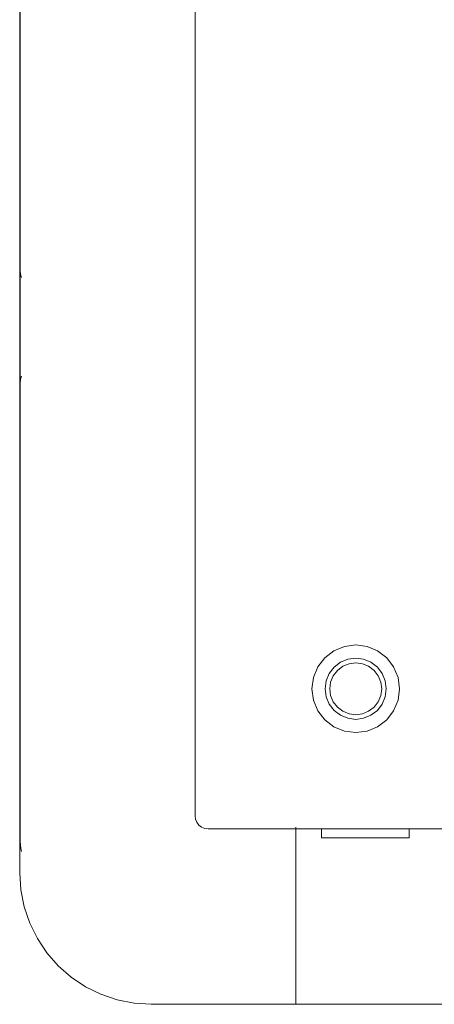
# Model space of a CAD drawing. Header units: millimetres. Extents: x -8931983 to 9630244, y 4 to 18563053.
# Tile 106 of 256: x 349106.9235 to 349106.9855, y 9281982.3161 to 9281982.4633. Entities that reach past the tile are written whole.
import ezdxf

# ---------------------------------------------------------------- set-up
doc = ezdxf.new("R2010")
doc.units = ezdxf.units.MM
doc.layers.add('LMOBILIARIO', color=252, linetype='Continuous', lineweight=5, true_color=0x898989)

# ---------------------------------------------------------------- blocks, each defined once
blk = doc.blocks.new('maquina de coser')
at = {"layer": 'LMOBILIARIO', "lineweight": 0}
for p, q in [((0.00492, 0.55998), (0.00248, 0.55915)), ((0.00744, 0.56048), (0.00492, 0.55998)), ((0.00744, 0.56048), (0.01001, 0.56065)), ((0.01001, 0.56065), (0.3956, 0.56065)), ((0.01318, 0.56038), (0.01365, 0.56049)), ((0.01365, 0.56049), (0.0147, 0.56058)), ((0.08333, 0.56058), (0.0147, 0.56058)), ((0.08333, 0.56058), (0.084, 0.56049)), ((0.08333, 0.56058), (0.09997, 0.56058)), ((0.084, 0.56049), (0.08426, 0.56038)), ((0.09929, 0.56049), (0.09903, 0.56038)), ((0.09997, 0.56058), (0.09929, 0.56049)), ((0.09997, 0.56058), (0.27022, 0.56058)), ((0.00248, 0.55915), (0.00017, 0.55801)), ((-0.00197, 0.55658), (0.00017, 0.55801)), ((-0.0039, 0.55488), (-0.00197, 0.55658)), ((-0.0056, 0.55295), (-0.0039, 0.55488)), ((-0.00703, 0.55081), (-0.0056, 0.55295)), ((-0.00817, 0.5485), (-0.00703, 0.55081)), ((-0.009, 0.54607), (-0.00817, 0.5485)), ((-0.009, 0.54607), (-0.0095, 0.54354)), ((-0.00967, 0.54097), (-0.0095, 0.54354)), ((-0.00967, 0.51933), (-0.00967, 0.54097)), ((0.01663, 0.53296), (0.01683, 0.53343)), ((0.01683, 0.53343), (0.01714, 0.53384)), ((0.01714, 0.53384), (0.01755, 0.53415)), ((0.01755, 0.53415), (0.01802, 0.53435)), ((0.01802, 0.53435), (0.01853, 0.53442)), ((0.321, 0.53442), (0.01853, 0.53442)), ((0.01656, 0.53245), (0.01663, 0.53296)), ((0.01656, 0.53245), (0.01656, 0.51933)), ((-0.00967, 0.48734), (-0.00967, 0.51933)), ((0.01656, 0.51933), (-0.00967, 0.51933)), ((0.01656, 0.51933), (0.01656, 0.51549)), ((0.01663, 0.51933), (0.01683, 0.51933)), ((0.03752, 0.51694), (0.03582, 0.51671)), ((0.03922, 0.51671), (0.03752, 0.51694)), ((0.01656, 0.51549), (0.01525, 0.51549)), ((0.01525, 0.51549), (0.01525, 0.50237)), ((0.01656, 0.50237), (0.01656, 0.51549)), ((0.03424, 0.51606), (0.03288, 0.51501)), ((0.03582, 0.51671), (0.03424, 0.51606)), ((0.0408, 0.51606), (0.03922, 0.51671)), ((0.04216, 0.51501), (0.0408, 0.51606)), ((0.03288, 0.51501), (0.03184, 0.51366)), ((0.03429, 0.51361), (0.03523, 0.51434)), ((0.03523, 0.51434), (0.03634, 0.5148)), ((0.03651, 0.51413), (0.03558, 0.51374)), ((0.03634, 0.5148), (0.03752, 0.51495)), ((0.03752, 0.51426), (0.03651, 0.51413)), ((0.03752, 0.51495), (0.0387, 0.5148)), ((0.03852, 0.51413), (0.03752, 0.51426)), ((0.03946, 0.51374), (0.03852, 0.51413)), ((0.0387, 0.5148), (0.03981, 0.51434)), ((0.03981, 0.51434), (0.04075, 0.51361)), ((0.0432, 0.51366), (0.04216, 0.51501)), ((0.03184, 0.51366), (0.03119, 0.51207)), ((0.03356, 0.51266), (0.0331, 0.51156)), ((0.03356, 0.51266), (0.03429, 0.51361)), ((0.03477, 0.51312), (0.03416, 0.51232)), ((0.03558, 0.51374), (0.03477, 0.51312)), ((0.04027, 0.51312), (0.03946, 0.51374)), ((0.04088, 0.51232), (0.04027, 0.51312)), ((0.04148, 0.51266), (0.04075, 0.51361)), ((0.04148, 0.51266), (0.04194, 0.51156)), ((0.04385, 0.51207), (0.0432, 0.51366)), ((0.03119, 0.51207), (0.03096, 0.51038)), ((0.03295, 0.51038), (0.0331, 0.51156)), ((0.03377, 0.51138), (0.03364, 0.51038)), ((0.03416, 0.51232), (0.03377, 0.51138)), ((0.04127, 0.51138), (0.04088, 0.51232)), ((0.0414, 0.51038), (0.04127, 0.51138)), ((0.04194, 0.51156), (0.04209, 0.51038)), ((0.04408, 0.51038), (0.04385, 0.51207)), ((0.03096, 0.51038), (0.03119, 0.50868)), ((0.0331, 0.50919), (0.03295, 0.51038)), ((0.03364, 0.51038), (0.03377, 0.50937)), ((0.04127, 0.50937), (0.0414, 0.51038)), ((0.04209, 0.51038), (0.04194, 0.50919)), ((0.04385, 0.50868), (0.04408, 0.51038)), ((0.03119, 0.50868), (0.03184, 0.5071)), ((0.03356, 0.50809), (0.0331, 0.50919)), ((0.03429, 0.50714), (0.03356, 0.50809)), ((0.03377, 0.50937), (0.03416, 0.50844)), ((0.03416, 0.50844), (0.03477, 0.50763)), ((0.04027, 0.50763), (0.04088, 0.50844)), ((0.04075, 0.50714), (0.04148, 0.50809)), ((0.04088, 0.50844), (0.04127, 0.50937)), ((0.04194, 0.50919), (0.04148, 0.50809)), ((0.0432, 0.5071), (0.04385, 0.50868)), ((0.03184, 0.5071), (0.03288, 0.50574)), ((0.03523, 0.50642), (0.03429, 0.50714)), ((0.03477, 0.50763), (0.03558, 0.50701)), ((0.03558, 0.50701), (0.03651, 0.50663)), ((0.03651, 0.50663), (0.03752, 0.50649)), ((0.03752, 0.50649), (0.03852, 0.50663)), ((0.03852, 0.50663), (0.03946, 0.50701)), ((0.03946, 0.50701), (0.04027, 0.50763)), ((0.04075, 0.50714), (0.03981, 0.50642)), ((0.04216, 0.50574), (0.0432, 0.5071)), ((0.03288, 0.50574), (0.03424, 0.5047)), ((0.03634, 0.50596), (0.03523, 0.50642)), ((0.03752, 0.5058), (0.03634, 0.50596)), ((0.0387, 0.50596), (0.03752, 0.5058)), ((0.03981, 0.50642), (0.0387, 0.50596)), ((0.0408, 0.5047), (0.04216, 0.50574)), ((0.03424, 0.5047), (0.03582, 0.50404)), ((0.03582, 0.50404), (0.03752, 0.50382)), ((0.03752, 0.50382), (0.03922, 0.50404)), ((0.03922, 0.50404), (0.0408, 0.5047)), ((0.01656, 0.50237), (0.01525, 0.50237)), ((0.01656, 0.50237), (0.01656, 0.44458))]:
    blk.add_line(p, q, dxfattribs=at)
blk = doc.blocks.new('bloque pg edf 04')
at = {"lineweight": 5, "rotation": 90}
blk.add_blockref('maquina de coser', (-7.10556, 30.25123, 20.54864), dxfattribs=at)

msp = doc.modelspace()

# ---------------------------------------------------------------- block references
at = {"lineweight": 5}
msp.add_blockref('bloque pg edf 04', (349114.58967, 9281952.07449), dxfattribs=at)

doc.saveas('drawing.dxf')
